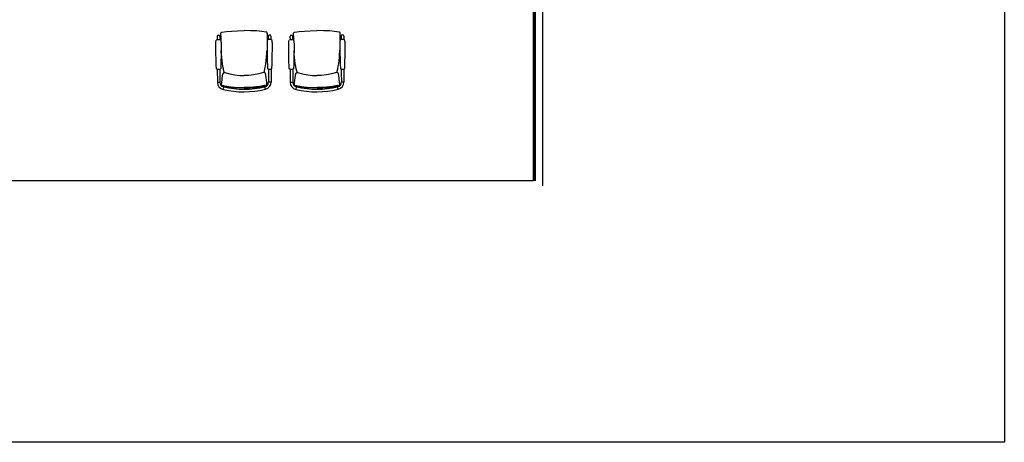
# Model space of a CAD drawing. Header units: millimetres. Extents: x 391350 to 515311, y -283575 to -199836.
# Tile 18 of 102: x 439833 to 449973, y -283575 to -279218. Entities that reach past the tile are written whole.
import ezdxf

# ---------------------------------------------------------------- set-up
doc = ezdxf.new("R2010")
doc.units = ezdxf.units.MM

msp = doc.modelspace()

# ---------------------------------------------------------------- linework, layer by layer
at = {"color": 0}
for p, q in [((445133, -250501), (445133, -280880)), ((445142, -250501), (445142, -280880)), ((445217, -250501), (445217, -280930)), ((445120, -260298), (445120, -280880)), ((441914, -279348, 0), (441914, -279348, 0)), ((442372, -279346, 0), (442372, -279346, 0)), ((442664, -279348, 0), (442664, -279348, 0)), ((443122, -279346, 0), (443122, -279346, 0)), ((441866, -279391, 0), (441867, -279427, 0)), ((441893, -279391, 0), (441893, -279427, 0)), ((441903, -279377, 0), (441903, -279372, 0)), ((441903, -279383, 0), (441903, -279377, 0)), ((441903, -279384, 0), (441903, -279377, 0)), ((441903, -279384, 0), (441903, -279383, 0)), ((441903, -279400, 0), (441903, -279384, 0)), ((442384, -279374, 0), (442384, -279370, 0)), ((442384, -279381, 0), (442384, -279374, 0)), ((442384, -279382, 0), (442384, -279375, 0)), ((442384, -279382, 0), (442384, -279381, 0)), ((442384, -279398, 0), (442384, -279382, 0)), ((442393, -279389, 0), (442394, -279424, 0)), ((442420, -279389, 0), (442420, -279424, 0)), ((442616, -279391, 0), (442617, -279427, 0)), ((442643, -279391, 0), (442643, -279427, 0)), ((442653, -279377, 0), (442653, -279372, 0)), ((442653, -279383, 0), (442653, -279377, 0)), ((442653, -279384, 0), (442653, -279377, 0)), ((442653, -279384, 0), (442653, -279383, 0)), ((442653, -279400, 0), (442653, -279384, 0)), ((443134, -279374, 0), (443134, -279370, 0)), ((443134, -279381, 0), (443134, -279374, 0)), ((443134, -279382, 0), (443134, -279375, 0)), ((443134, -279382, 0), (443134, -279381, 0)), ((443134, -279398, 0), (443134, -279382, 0)), ((443143, -279389, 0), (443144, -279424, 0)), ((443170, -279389, 0), (443170, -279424, 0)), ((441909, -279560, 0), (441908, -279535, 0)), ((442379, -279557, 0), (442380, -279532, 0)), ((442659, -279560, 0), (442658, -279535, 0)), ((443129, -279557, 0), (443130, -279532, 0)), ((441863, -279727, 0), (441863, -279727, 0)), ((441868, -279730, 0), (441869, -279863, 0)), ((441895, -279729, 0), (441895, -279761, 0)), ((441900, -279726, 0), (441900, -279726, 0)), ((442390, -279724, 0), (442390, -279724, 0)), ((442395, -279727, 0), (442395, -279759, 0)), ((442422, -279727, 0), (442422, -279861, 0)), ((442427, -279724, 0), (442427, -279724, 0)), ((442613, -279727, 0), (442613, -279727, 0)), ((442618, -279730, 0), (442619, -279863, 0)), ((442645, -279729, 0), (442645, -279761, 0)), ((442650, -279726, 0), (442650, -279726, 0)), ((443140, -279724, 0), (443140, -279724, 0)), ((443145, -279727, 0), (443145, -279759, 0)), ((443172, -279727, 0), (443172, -279861, 0)), ((443177, -279724, 0), (443177, -279724, 0)), ((441895, -279761, 0), (441895, -279863, 0)), ((441939, -279761, 0), (441939, -279761, 0)), ((441940, -279764, 0), (441939, -279761, 0)), ((441945, -279764, 0), (441945, -279764, 0)), ((442345, -279762, 0), (442345, -279762, 0)), ((442350, -279762, 0), (442351, -279760, 0)), ((442351, -279759, 0), (442351, -279760, 0)), ((442395, -279759, 0), (442396, -279861, 0)), ((442645, -279761, 0), (442645, -279863, 0)), ((442689, -279761, 0), (442689, -279761, 0)), ((442690, -279764, 0), (442689, -279761, 0)), ((442695, -279764, 0), (442695, -279764, 0)), ((443095, -279762, 0), (443095, -279762, 0)), ((443100, -279762, 0), (443101, -279760, 0)), ((443101, -279759, 0), (443101, -279760, 0)), ((443145, -279759, 0), (443146, -279861, 0)), ((441869, -279863, 0), (441895, -279863, 0)), ((441913, -279893, 0), (441912, -279884, 0)), ((441913, -279895, 0), (441913, -279893, 0)), ((441913, -279893, 0), (441913, -279893, 0)), ((441914, -279896, 0), (441913, -279895, 0)), ((441916, -279897, 0), (441914, -279896, 0)), ((441925, -279901, 0), (441925, -279901, 0)), ((441929, -279938, 0), (441934, -279912, 0)), ((442363, -279936, 0), (442357, -279910, 0)), ((442367, -279899, 0), (442367, -279899, 0)), ((442376, -279895, 0), (442377, -279894, 0)), ((442377, -279894, 0), (442378, -279893, 0)), ((442378, -279893, 0), (442379, -279891, 0)), ((442379, -279890, 0), (442379, -279881, 0)), ((442379, -279891, 0), (442379, -279890, 0)), ((442422, -279861, 0), (442396, -279861, 0)), ((442619, -279863, 0), (442645, -279863, 0)), ((442663, -279893, 0), (442662, -279884, 0)), ((442663, -279895, 0), (442663, -279893, 0)), ((442663, -279893, 0), (442663, -279893, 0)), ((442664, -279896, 0), (442663, -279895, 0)), ((442666, -279897, 0), (442664, -279896, 0)), ((442675, -279901, 0), (442675, -279901, 0)), ((442679, -279938, 0), (442684, -279912, 0)), ((443113, -279936, 0), (443107, -279910, 0)), ((443117, -279899, 0), (443117, -279899, 0)), ((443126, -279895, 0), (443127, -279894, 0)), ((443127, -279894, 0), (443128, -279893, 0)), ((443128, -279893, 0), (443129, -279891, 0)), ((443129, -279890, 0), (443129, -279881, 0)), ((443129, -279891, 0), (443129, -279890, 0)), ((443172, -279861, 0), (443146, -279861, 0)), ((445120, -280880), (432595, -280880))]:
    msp.add_line(p, q, dxfattribs=at)
msp.add_lwpolyline([(391350, -248700), (449973, -248700), (449973, -283575), (391350, -283575)], close=True, dxfattribs=at)
at = {"color": 0, "elevation": 0}
for points in [[(441903, -279372), (441903, -279370), (441903, -279369), (441903, -279367), (441903, -279366), (441903, -279364), (441903, -279363), (441903, -279362), (441903, -279360), (441903, -279359), (441904, -279358), (441904, -279356), (441905, -279355), (441906, -279354), (441907, -279352), (441908, -279351), (441910, -279350), (441911, -279349), (441913, -279348), (441914, -279348)], [(441914, -279348), (441961, -279341), (442015, -279336), (442075, -279333), (442143, -279331)], [(442372, -279346), (442325, -279340), (442272, -279335), (442211, -279332), (442143, -279331)], [(442384, -279370), (442384, -279368), (442384, -279366), (442384, -279365), (442384, -279363), (442384, -279362), (442383, -279361), (442383, -279359), (442383, -279358), (442383, -279357), (442383, -279356), (442382, -279354), (442382, -279353), (442381, -279351), (442380, -279350), (442378, -279349), (442377, -279348), (442375, -279347), (442373, -279346), (442372, -279346)], [(442653, -279372), (442653, -279370), (442653, -279369), (442653, -279367), (442653, -279366), (442653, -279364), (442653, -279363), (442653, -279362), (442653, -279360), (442653, -279359), (442654, -279358), (442654, -279356), (442655, -279355), (442656, -279354), (442657, -279352), (442658, -279351), (442660, -279350), (442661, -279349), (442663, -279348), (442664, -279348)], [(442664, -279348), (442711, -279341), (442765, -279336), (442825, -279333), (442893, -279331)], [(443122, -279346), (443075, -279340), (443022, -279335), (442961, -279332), (442893, -279331)], [(443134, -279370), (443134, -279368), (443134, -279366), (443134, -279365), (443134, -279363), (443134, -279362), (443133, -279361), (443133, -279359), (443133, -279358), (443133, -279357), (443133, -279356), (443132, -279354), (443132, -279353), (443131, -279351), (443130, -279350), (443128, -279349), (443127, -279348), (443125, -279347), (443123, -279346), (443122, -279346)], [(441858, -279718), (441857, -279688), (441856, -279660), (441856, -279633), (441855, -279609), (441854, -279587), (441854, -279566), (441854, -279546), (441853, -279527), (441853, -279510), (441853, -279493), (441853, -279478), (441853, -279464), (441853, -279453), (441854, -279444), (441855, -279437), (441857, -279431)], [(441903, -279431), (441903, -279423), (441903, -279400)], [(441903, -279431), (441905, -279436), (441906, -279443), (441907, -279453), (441908, -279464), (441908, -279478), (441908, -279493), (441908, -279509), (441908, -279527), (441908, -279546), (441907, -279565), (441907, -279586), (441907, -279609), (441906, -279633), (441906, -279659), (441905, -279688), (441904, -279718)], [(442384, -279428), (442382, -279434), (442381, -279441), (442380, -279450), (442380, -279462), (442380, -279475), (442380, -279491), (442380, -279507), (442380, -279525), (442381, -279543), (442381, -279563), (442381, -279584), (442382, -279607), (442383, -279631), (442383, -279657), (442384, -279686), (442385, -279716)], [(442384, -279429), (442384, -279420), (442384, -279398)], [(442431, -279716), (442432, -279685), (442433, -279657), (442433, -279631), (442434, -279607), (442434, -279584), (442434, -279563), (442435, -279543), (442435, -279525), (442435, -279507), (442435, -279490), (442435, -279475), (442435, -279461), (442434, -279450), (442433, -279441), (442432, -279434), (442430, -279428)], [(442608, -279718), (442607, -279688), (442606, -279660), (442606, -279633), (442605, -279609), (442604, -279587), (442604, -279566), (442604, -279546), (442603, -279527), (442603, -279510), (442603, -279493), (442603, -279478), (442603, -279464), (442603, -279453), (442604, -279444), (442605, -279437), (442607, -279431)], [(442653, -279431), (442653, -279423), (442653, -279400)], [(442653, -279431), (442655, -279436), (442656, -279443), (442657, -279453), (442658, -279464), (442658, -279478), (442658, -279493), (442658, -279509), (442658, -279527), (442658, -279546), (442657, -279565), (442657, -279586), (442657, -279609), (442656, -279633), (442656, -279659), (442655, -279688), (442654, -279718)], [(443134, -279428), (443132, -279434), (443131, -279441), (443130, -279450), (443130, -279462), (443130, -279475), (443130, -279491), (443130, -279507), (443130, -279525), (443131, -279543), (443131, -279563), (443131, -279584), (443132, -279607), (443133, -279631), (443133, -279657), (443134, -279686), (443135, -279716)], [(443134, -279429), (443134, -279420), (443134, -279398)], [(443181, -279716), (443182, -279685), (443183, -279657), (443183, -279631), (443184, -279607), (443184, -279584), (443184, -279563), (443185, -279543), (443185, -279525), (443185, -279507), (443185, -279490), (443185, -279475), (443185, -279461), (443184, -279450), (443183, -279441), (443182, -279434), (443180, -279428)], [(441939, -279761), (441936, -279750), (441931, -279726), (441926, -279700), (441921, -279671), (441917, -279640), (441913, -279606), (441910, -279570), (441909, -279560)], [(442351, -279759), (442354, -279748), (442359, -279724), (442364, -279697), (442368, -279669), (442372, -279638), (442375, -279604), (442378, -279567), (442379, -279557)], [(442689, -279761), (442686, -279750), (442681, -279726), (442676, -279700), (442671, -279671), (442667, -279640), (442663, -279606), (442660, -279570), (442659, -279560)], [(443101, -279759), (443104, -279748), (443109, -279724), (443114, -279697), (443118, -279669), (443122, -279638), (443125, -279604), (443128, -279567), (443129, -279557)], [(441863, -279727), (441861, -279725), (441860, -279723), (441859, -279720), (441858, -279718)], [(441900, -279726), (441896, -279729), (441890, -279731), (441884, -279732), (441879, -279732), (441873, -279731), (441867, -279729), (441863, -279727)], [(441904, -279718), (441904, -279720), (441903, -279723), (441902, -279725), (441900, -279726)], [(442385, -279716), (442386, -279718), (442386, -279720), (442388, -279723), (442390, -279724)], [(442390, -279724), (442394, -279727), (442400, -279729), (442405, -279730), (442411, -279730), (442417, -279729), (442423, -279727), (442427, -279724)], [(442427, -279724), (442429, -279723), (442430, -279720), (442431, -279718), (442431, -279716)], [(442613, -279727), (442611, -279725), (442610, -279723), (442609, -279720), (442608, -279718)], [(442650, -279726), (442646, -279729), (442640, -279731), (442634, -279732), (442629, -279732), (442623, -279731), (442617, -279729), (442613, -279727)], [(442654, -279718), (442654, -279720), (442653, -279723), (442652, -279725), (442650, -279726)], [(443135, -279716), (443136, -279718), (443136, -279720), (443138, -279723), (443140, -279724)], [(443140, -279724), (443144, -279727), (443150, -279729), (443155, -279730), (443161, -279730), (443167, -279729), (443173, -279727), (443177, -279724)], [(443177, -279724), (443179, -279723), (443180, -279720), (443181, -279718), (443181, -279716)], [(441912, -279883), (441913, -279869), (441922, -279793)], [(441922, -279793), (441923, -279789), (441924, -279785), (441925, -279782), (441926, -279779), (441927, -279776), (441928, -279773), (441929, -279770), (441931, -279768), (441934, -279765), (441938, -279764), (441943, -279763), (441945, -279764)], [(441945, -279764), (441996, -279777), (442049, -279788), (442099, -279793), (442145, -279795)], [(442345, -279762), (442294, -279776), (442241, -279787), (442191, -279793), (442145, -279795)], [(442369, -279791), (442368, -279787), (442367, -279783), (442366, -279780), (442365, -279776), (442364, -279774), (442362, -279771), (442361, -279768), (442359, -279766), (442356, -279763), (442352, -279762), (442347, -279761), (442345, -279762)], [(442379, -279881), (442378, -279867), (442369, -279791)], [(442662, -279883), (442663, -279869), (442672, -279793)], [(442672, -279793), (442673, -279789), (442674, -279785), (442675, -279782), (442676, -279779), (442677, -279776), (442678, -279773), (442679, -279770), (442681, -279768), (442684, -279765), (442688, -279764), (442693, -279763), (442695, -279764)], [(442695, -279764), (442746, -279777), (442799, -279788), (442849, -279793), (442895, -279795)], [(443095, -279762), (443044, -279776), (442991, -279787), (442941, -279793), (442895, -279795)], [(443119, -279791), (443118, -279787), (443117, -279783), (443116, -279780), (443115, -279776), (443114, -279774), (443112, -279771), (443111, -279768), (443109, -279766), (443106, -279763), (443102, -279762), (443097, -279761), (443095, -279762)], [(443129, -279881), (443128, -279867), (443119, -279791)], [(441925, -279901), (441923, -279900), (441920, -279899), (441918, -279898), (441916, -279897)], [(442146, -279923), (442085, -279922), (442027, -279918), (441973, -279911), (441925, -279901)], [(442146, -279923), (442206, -279922), (442264, -279917), (442318, -279909), (442367, -279899)], [(442367, -279899), (442369, -279898), (442372, -279897), (442374, -279896), (442376, -279895)], [(442675, -279901), (442673, -279900), (442670, -279899), (442668, -279898), (442666, -279897)], [(442896, -279923), (442835, -279922), (442777, -279918), (442723, -279911), (442675, -279901)], [(442896, -279923), (442956, -279922), (443014, -279917), (443068, -279909), (443117, -279899)], [(443117, -279899), (443119, -279898), (443122, -279897), (443124, -279896), (443126, -279895)]]:
    msp.add_lwpolyline(points, dxfattribs=at)
at = {"color": 0}
for centre, radius, start, end in [((441880, -279470, 0), 45.5, 59.7366, 120.4627), ((441880, -279391, 0), 13.3, 0.2726, 180.2726), ((442407, -279468, 0), 45.5, 60.0824, 120.8086), ((442407, -279389, 0), 13.3, 0.2726, 180.2726), ((442630, -279470, 0), 45.5, 59.7366, 120.4627), ((442630, -279391, 0), 13.3, 0.2726, 180.2726), ((443157, -279468, 0), 45.5, 60.0824, 120.8086), ((443157, -279389, 0), 13.3, 0.2726, 180.2726), ((441945, -279863, 0), 76.7, 180.2726, 257.2763), ((441945, -279863, 0), 50, 180.2726, 257.2763), ((442141, -278995, 0), 967, 257.2763, 283.2688), ((442141, -278995, 0), 940, 257.2763, 283.2688), ((442346, -279861, 0), 50, 283.2688, 0.2726), ((442346, -279861, 0), 76.7, 283.2688, 0.2726), ((442695, -279863, 0), 76.7, 180.2726, 257.2763), ((442695, -279863, 0), 50, 180.2726, 257.2763), ((442891, -278995, 0), 967, 257.2763, 283.2688), ((442891, -278995, 0), 940, 257.2763, 283.2688), ((443096, -279861, 0), 50, 283.2688, 0.2726), ((443096, -279861, 0), 76.7, 283.2688, 0.2726)]:
    msp.add_arc(centre, radius, start, end, dxfattribs=at)
for points, start_tangent, end_tangent in [([(441903, -279377, 0), (441903, -279374, 0), (441903, -279373, 0)], (-0.000749, 1), (0.004128, 0.999991)), ([(441903, -279384, 0), (441903, -279387, 0), (441903, -279396, 0), (441903, -279405, 0), (441903, -279413, 0), (441903, -279420, 0), (441903, -279426, 0), (441903, -279431, 0)], (-0.002717, -0.999996), (0.022665, -0.999743)), ([(442384, -279375, 0), (442384, -279372, 0), (442384, -279370, 0)], (-0.008765, 0.999962), (-0.013642, 0.999907)), ([(442384, -279382, 0), (442384, -279385, 0), (442384, -279394, 0), (442384, -279402, 0), (442384, -279410, 0), (442384, -279417, 0), (442384, -279424, 0), (442384, -279428, 0)], (0.01223, -0.999925), (-0.013153, -0.999913)), ([(442653, -279377, 0), (442653, -279374, 0), (442653, -279373, 0)], (-0.000749, 1), (0.004128, 0.999991)), ([(442653, -279384, 0), (442653, -279387, 0), (442653, -279396, 0), (442653, -279405, 0), (442653, -279413, 0), (442653, -279420, 0), (442653, -279426, 0), (442653, -279431, 0)], (-0.002717, -0.999996), (0.022665, -0.999743)), ([(443134, -279375, 0), (443134, -279372, 0), (443134, -279370, 0)], (-0.008765, 0.999962), (-0.013642, 0.999907)), ([(443134, -279382, 0), (443134, -279385, 0), (443134, -279394, 0), (443134, -279402, 0), (443134, -279410, 0), (443134, -279417, 0), (443134, -279424, 0), (443134, -279428, 0)], (0.01223, -0.999925), (-0.013153, -0.999913)), ([(441908, -279535, 0), (441908, -279541, 0), (441909, -279555, 0), (441909, -279560, 0)], (0.061673, -0.998096), (0.071843, -0.997416)), ([(442380, -279533, 0), (442380, -279539, 0), (442379, -279553, 0), (442379, -279557, 0)], (-0.052174, -0.998638), (-0.062351, -0.998054)), ([(442658, -279535, 0), (442658, -279541, 0), (442659, -279555, 0), (442659, -279560, 0)], (0.061673, -0.998096), (0.071843, -0.997416)), ([(443130, -279533, 0), (443130, -279539, 0), (443129, -279553, 0), (443129, -279557, 0)], (-0.052174, -0.998638), (-0.062351, -0.998054)), ([(441939, -279761, 0), (441940, -279764, 0)], (0.244765, -0.969582), (0.248122, -0.968729)), ([(442349, -279756, 0), (442349, -279757, 0), (442349, -279757, 0), (442349, -279758, 0), (442349, -279758, 0), (442349, -279759, 0)], (-0.185435, -0.982656), (0.024278, -0.999705)), ([(442349, -279759, 0), (442349, -279762, 0)], (0.023569, -0.999722), (-0.02756, -0.99962)), ([(442351, -279760, 0), (442350, -279762, 0)], (-0.23553, -0.971867), (-0.238895, -0.971045)), ([(442689, -279761, 0), (442690, -279764, 0)], (0.244765, -0.969582), (0.248122, -0.968729)), ([(443099, -279756, 0), (443099, -279757, 0), (443099, -279757, 0), (443099, -279758, 0), (443099, -279758, 0), (443099, -279759, 0)], (-0.185435, -0.982656), (0.024278, -0.999705)), ([(443099, -279759, 0), (443099, -279762, 0)], (0.023569, -0.999722), (-0.02756, -0.99962)), ([(443101, -279760, 0), (443100, -279762, 0)], (-0.23553, -0.971867), (-0.238895, -0.971045)), ([(441925, -279897, 0), (441932, -279899, 0), (441940, -279901, 0), (441949, -279903, 0), (441958, -279904, 0), (441968, -279906, 0), (441980, -279908, 0), (441993, -279910, 0), (442006, -279912, 0), (442020, -279914, 0), (442033, -279915, 0), (442045, -279916, 0), (442056, -279917, 0), (442068, -279918, 0), (442081, -279918, 0), (442096, -279919, 0), (442113, -279919, 0), (442130, -279919, 0), (442146, -279919, 0)], (0.971896, -0.23541), (0.999989, 0.004698)), ([(441925, -279897, 0), (441925, -279898, 0)], (-0.217704, -0.976015), (-0.193597, -0.981081)), ([(441925, -279898, 0), (441925, -279899, 0), (441925, -279900, 0), (441925, -279901, 0), (441925, -279901, 0), (441925, -279901, 0)], (-0.193597, -0.981081), (0.999571, 0.029293)), ([(442366, -279895, 0), (442359, -279897, 0), (442352, -279899, 0), (442343, -279901, 0), (442334, -279903, 0), (442323, -279905, 0), (442312, -279907, 0), (442299, -279909, 0), (442285, -279911, 0), (442272, -279912, 0), (442259, -279914, 0), (442247, -279915, 0), (442236, -279916, 0), (442224, -279917, 0), (442211, -279918, 0), (442196, -279918, 0), (442179, -279919, 0), (442162, -279919, 0), (442146, -279919, 0)], (-0.969613, -0.244646), (-0.999988, -0.004816)), ([(442366, -279895, 0), (442367, -279896, 0)], (0.22698, -0.973899), (0.202922, -0.979195)), ([(442367, -279896, 0), (442367, -279897, 0), (442367, -279898, 0), (442367, -279898, 0), (442367, -279899, 0), (442367, -279899, 0)], (0.202922, -0.979195), (-0.999804, 0.019782)), ([(442675, -279897, 0), (442682, -279899, 0), (442690, -279901, 0), (442699, -279903, 0), (442708, -279904, 0), (442718, -279906, 0), (442730, -279908, 0), (442743, -279910, 0), (442756, -279912, 0), (442770, -279914, 0), (442783, -279915, 0), (442795, -279916, 0), (442806, -279917, 0), (442818, -279918, 0), (442831, -279918, 0), (442846, -279919, 0), (442863, -279919, 0), (442880, -279919, 0), (442896, -279919, 0)], (0.971896, -0.23541), (0.999989, 0.004698)), ([(442675, -279897, 0), (442675, -279898, 0)], (-0.217704, -0.976015), (-0.193597, -0.981081)), ([(442675, -279898, 0), (442675, -279899, 0), (442675, -279900, 0), (442675, -279901, 0), (442675, -279901, 0), (442675, -279901, 0)], (-0.193597, -0.981081), (0.999571, 0.029293)), ([(443116, -279895, 0), (443109, -279897, 0), (443102, -279899, 0), (443093, -279901, 0), (443084, -279903, 0), (443073, -279905, 0), (443062, -279907, 0), (443049, -279909, 0), (443035, -279911, 0), (443022, -279912, 0), (443009, -279914, 0), (442997, -279915, 0), (442986, -279916, 0), (442974, -279917, 0), (442961, -279918, 0), (442946, -279918, 0), (442929, -279919, 0), (442912, -279919, 0), (442896, -279919, 0)], (-0.969613, -0.244646), (-0.999988, -0.004816)), ([(443116, -279895, 0), (443117, -279896, 0)], (0.22698, -0.973899), (0.202922, -0.979195)), ([(443117, -279896, 0), (443117, -279897, 0), (443117, -279898, 0), (443117, -279898, 0), (443117, -279899, 0), (443117, -279899, 0)], (0.202922, -0.979195), (-0.999804, 0.019782))]:
    msp.add_spline(points, degree=3, dxfattribs=dict(at, start_tangent=start_tangent, end_tangent=end_tangent))

doc.saveas('drawing.dxf')
